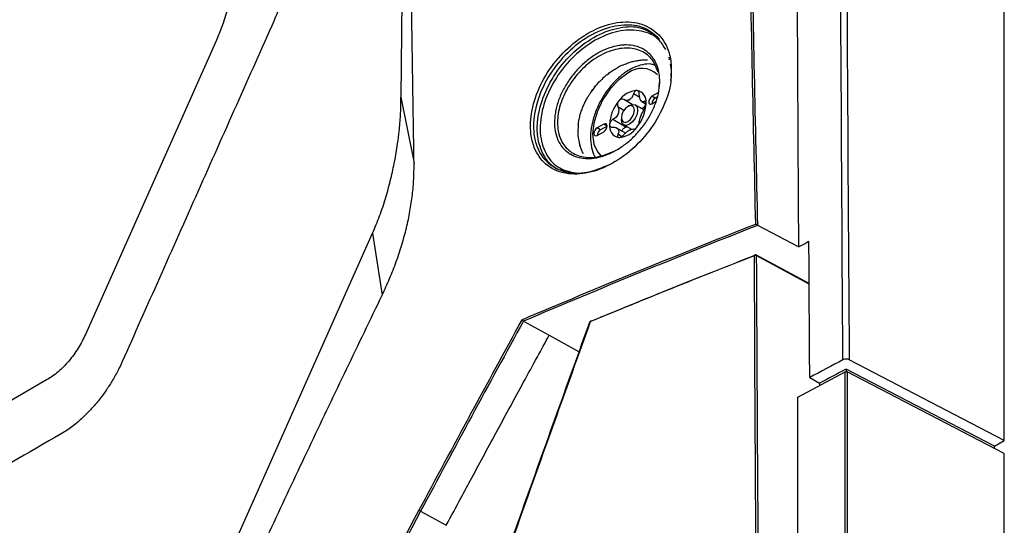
# Model space of a CAD drawing. Header units: millimetres. Extents: x 196 to 867, y -245 to 1107.
# Tile 20 of 79: x 758 to 794, y -37 to -19. Entities that reach past the tile are written whole.
import ezdxf

# ---------------------------------------------------------------- set-up
doc = ezdxf.new("R2010")
doc.units = ezdxf.units.MM

msp = doc.modelspace()

# ---------------------------------------------------------------- linework, layer by layer
at = {"color": 7, "linetype": 'Continuous', "lineweight": 25}
for p, q in [((793.985, -33.843), (793.985, 181.18)), ((765.493, -19.37), (760.759, -30.01)), ((781.851, -19.98), (781.87, -20.08)), ((781.507, -21.052), (781.514, -20.886)), ((781.481, -21.262), (781.246, -21.398)), ((772.168, -21.433), (772.642, -23.818)), ((780.527, -21.695), (780.222, -21.519)), ((780.951, -21.89), (780.641, -21.71)), ((780.881, -21.591), (781.032, -21.678)), ((781.364, -21.466), (781.246, -21.398)), ((781.246, -21.67), (781.38, -21.592)), ((781.42, -21.433), (781.364, -21.466)), ((780.433, -21.731), (780.374, -21.765)), ((779.502, -22.405), (779.266, -22.541)), ((779.619, -22.473), (779.502, -22.405)), ((780.303, -22.511), (779.833, -22.239)), ((780.138, -22.173), (780.138, -22.241)), ((779.384, -22.609), (779.266, -22.541)), ((779.266, -22.813), (779.502, -22.677)), ((779.619, -22.473), (779.384, -22.609)), ((780.29, -22.728), (779.974, -22.546)), ((780.224, -22.432), (780.501, -22.592)), ((780.303, -22.511), (780.333, -22.495)), ((778.273, -24.168), (778.145, -24.128)), ((786.543, -26.842), (785.069, -26.065)), ((771.141, -26.352), (771.487, -28.587)), ((786.93, -28.171), (785.006, -27.136)), ((776.601, -29.531), (777.53, -30.04)), ((777.53, -30.04), (778.615, -30.633)), ((793.985, -33.843), (788.376, -30.927)), ((793.631, -34.047), (788.269, -31.26)), ((788.269, -31.26), (788.269, -31.356)), ((759.375, -31.644), (730.262, -48.451)), ((786.518, -32.274), (788.232, -31.363)), ((786.951, -31.566), (787.301, -31.775)), ((793.985, -34.318), (788.299, -31.363)), ((787.301, -31.775), (787.301, -31.858)), ((793.631, -34.047), (793.985, -33.843)), ((793.631, -34.134), (793.631, -34.047)), ((793.985, -149.451), (793.985, -34.318)), ((772.879, -36.404), (773.807, -36.912))]:
    msp.add_line(p, q, dxfattribs=at)
at = {"color": 8, "linetype": 'Continuous', "lineweight": 25}
for p, q in [((780.802, -21.442), (780.578, -21.313)), ((781.029, -21.621), (780.966, -21.585)), ((780.229, -21.906), (780.011, -21.78)), ((780.148, -22.852), (780.011, -22.773)), ((778.145, -24.166), (778.145, -24.128)), ((786.93, -28.188), (785.017, -27.16))]:
    msp.add_line(p, q, dxfattribs=at)
at = {"color": 7, "linetype": 'Continuous', "lineweight": 25, "flags": 128}
for points in [[(772.419, -1.251), (772.313, -9.701), (772.219, -15.553), (772.168, -21.433)], [(780.433, -21.731), (780.545, -21.692), (780.641, -21.71), (780.705, -21.784), (780.727, -21.901), (780.705, -22.044), (780.641, -22.192), (780.545, -22.321), (780.433, -22.411), (780.32, -22.451), (780.224, -22.432), (780.16, -22.359), (780.138, -22.241), (780.138, -22.241)], [(781.246, -21.398), (781.201, -21.434), (781.162, -21.486), (781.137, -21.545), (781.128, -21.602), (781.137, -21.649), (781.162, -21.678), (781.201, -21.686), (781.246, -21.67)], [(780.374, -21.765), (780.283, -21.838), (780.207, -21.941), (780.156, -22.059), (780.138, -22.173), (780.156, -22.267), (780.207, -22.326), (780.283, -22.341), (780.374, -22.309), (780.464, -22.237), (780.54, -22.133), (780.591, -22.016), (780.609, -21.901), (780.591, -21.807), (780.54, -21.749), (780.464, -21.734), (780.374, -21.765)], [(779.502, -22.677), (779.547, -22.64), (779.585, -22.589), (779.61, -22.53), (779.619, -22.473), (779.61, -22.426), (779.585, -22.396), (779.547, -22.389), (779.502, -22.405)], [(779.266, -22.541), (779.221, -22.577), (779.183, -22.629), (779.157, -22.688), (779.148, -22.745), (779.157, -22.792), (779.183, -22.821), (779.221, -22.829), (779.266, -22.813)], [(765.169, -39.76), (768.511, -32.256), (771.141, -26.352)], [(784.954, -27.157), (784.955, -27.149), (784.956, -27.143), (784.959, -27.138), (784.962, -27.135), (784.964, -27.134)], [(778.997, -29.555), (778.997, -29.554), (778.999, -29.552), (779.001, -29.551), (779.005, -29.55), (779.009, -29.549), (779.015, -29.549)], [(788.269, -31.26), (788.148, -31.325), (788.027, -31.389), (787.906, -31.453), (787.785, -31.518), (787.664, -31.582), (787.543, -31.646), (787.422, -31.711), (787.301, -31.775)]]:
    msp.add_lwpolyline(points, dxfattribs=at)
at = {"color": 8, "linetype": 'Continuous', "lineweight": 25, "flags": 128}
for points in [[(780.374, -20.565), (780.044, -20.806), (779.736, -21.13), (779.472, -21.517), (779.27, -21.939), (779.142, -22.367), (779.099, -22.773), (779.142, -23.129), (779.27, -23.411), (779.413, -23.559)], [(779.015, -29.549), (779.015, -29.541), (779.017, -29.535), (779.019, -29.53), (779.023, -29.527), (779.025, -29.526)]]:
    msp.add_lwpolyline(points, dxfattribs=at)
at = {"color": 8, "linetype": 'Continuous', "lineweight": 25}
for centre, radius, start, end in [((780.879, -21.19), 0.803, 45.4146, 128.9517), ((784.993, -27.157), 0.0244, 353.4853, 57.3263)]:
    msp.add_arc(centre, radius, start, end, dxfattribs=at)
at = {"color": 7, "linetype": 'Continuous', "lineweight": 25}
for centre, radius, start, end in [((780.755, -22.037), 0.852, 93.4295, 146.5651), ((780.629, -21.59), 0.41, 350.7481, 79.4532), ((781.145, -22.484), 1.433, 140.2279, 177.3607), ((780.751, -22.071), 0.638, 117.8394, 122.1552), ((780.266, -21.23), 0.335, 295.8812, 304.1134), ((779.603, -21.59), 1.433, 320.2279, 357.3607), ((780.624, -21.713), 0.273, 31.297, 38.9043), ((780.963, -21.474), 0.143, 207.8531, 222.3482), ((781.494, -21.677), 0.248, 121.6059, 178.3994), ((781.038, -22.43), 1.094, 157.2886, 160.3001), ((779.484, -21.827), 0.574, 335.9222, 341.6664), ((780.119, -22.484), 0.41, 170.7481, 259.4532), ((779.827, -21.713), 1.094, 337.2886, 340.3001), ((781.381, -22.316), 0.574, 155.9222, 161.6664), ((779.514, -22.82), 0.248, 121.6059, 178.3994), ((780.241, -22.43), 0.273, 211.297, 218.9043), ((779.902, -22.668), 0.143, 27.8531, 42.3482), ((779.993, -22.037), 0.852, 273.4295, 326.5651), ((780.114, -22.071), 0.638, 297.8394, 302.1552), ((780.599, -22.912), 0.335, 115.8812, 124.1134), ((784.982, -27.23), 0.0787, 63.693, 110.6306), ((784.982, -27.18), 0.05, 61.7344, 111.3714), ((779.044, -29.572), 0.05, 112.5057, 160.0927), ((779.03, -29.544), 0.0187, 44.0657, 105.6313)]:
    msp.add_arc(centre, radius, start, end, dxfattribs=at)
for points, knots in [([(788.151, -30.928), (788.089, -21.944), (788.042, -12.969), (787.986, 4.962), (787.976, 13.918), (787.985, 31.815), (788.005, 40.755), (788.083, 58.616), (788.14, 67.537), (788.284, 85.363), (788.371, 94.269), (788.583, 112.059), (788.708, 120.944), (788.986, 138.698), (789.14, 147.567), (789.486, 165.285), (789.678, 174.134), (789.885, 182.975)], [0, 0, 0, 0, 0.125, 0.125, 0.25, 0.25, 0.375, 0.375, 0.5, 0.5, 0.625, 0.625, 0.75, 0.75, 0.875, 0.875, 1, 1, 1, 1]), ([(790.109, 182.972), (789.902, 174.131), (789.711, 165.283), (789.365, 147.565), (789.211, 138.696), (788.932, 120.942), (788.808, 112.057), (788.595, 94.267), (788.508, 85.362), (788.364, 67.536), (788.307, 58.615), (788.229, 40.755), (788.209, 31.815), (788.2, 13.918), (788.21, 4.962), (788.266, -12.969), (788.313, -21.944), (788.376, -30.927)], [0, 0, 0, 0, 0.125, 0.125, 0.25, 0.25, 0.375, 0.375, 0.5, 0.5, 0.625, 0.625, 0.75, 0.75, 0.875, 0.875, 1, 1, 1, 1]), ([(772.641, -23.818), (772.626, -22.775), (772.61, -21.734), (772.578, -19.653), (772.562, -18.614), (772.52, -15.496), (772.498, -13.419), (772.44, -7.196), (772.418, -3.057), (772.398, 9.334), (772.448, 17.558), (772.62, 29.837), (772.693, 33.921), (772.871, 42.069), (772.977, 46.133), (773.158, 52.214), (773.222, 54.239), (773.36, 58.284), (773.435, 60.305), (773.548, 63.33), (773.585, 64.336), (773.657, 66.349), (773.693, 67.355), (773.761, 69.366), (773.794, 70.371), (773.854, 72.378), (773.882, 73.38), (773.9, 74.378)], [0, 0, 0, 0, 0.03125, 0.03125, 0.0625, 0.0625, 0.125, 0.125, 0.25, 0.25, 0.5, 0.5, 0.625, 0.625, 0.75, 0.75, 0.8125, 0.8125, 0.875, 0.875, 0.90625, 0.90625, 0.9375, 0.9375, 0.96875, 0.96875, 1, 1, 1, 1]), ([(769.163, 72.996), (769.119, 69.47), (769.075, 65.944), (769.031, 62.418), (768.951, 55.959), (768.787, 42.868), (768.538, 22.937), (768.288, 2.962), (768.124, -10.212), (768.041, -16.841), (768.029, -17.026), (767.998, -17.27), (767.958, -17.495), (767.909, -17.713), (767.85, -17.93), (767.779, -18.152), (767.693, -18.388), (767.621, -18.562), (767.134, -19.658), (766.223, -21.705), (764.822, -24.853), (763.427, -27.988), (762.528, -30.009), (762.019, -31.152), (761.878, -31.434), (761.662, -31.803), (761.438, -32.137), (761.2, -32.448), (760.943, -32.743), (760.707, -32.98), (760.496, -33.168), (760.322, -33.309), (760.125, -33.453), (759.97, -33.553), (757.518, -34.968), (752.59, -37.813), (747.39, -40.815), (744.79, -42.316)], [-0.0796977, -0.0796977, -0.0796977, -0.0796977, 0, 0, 0, 0.1460177, 0.2920354, 0.438053, 0.5840707, 0.5840707, 0.5866513, 0.5892319, 0.5918126, 0.5943932, 0.5969738, 0.5995544, 0.6021351, 0.6047157, 0.6047157, 0.6313328, 0.6579499, 0.6845671, 0.7111842, 0.7111842, 0.715513, 0.7198419, 0.7241707, 0.7284995, 0.7328284, 0.7371572, 0.7393216, 0.741486, 0.7436504, 0.7458148, 0.7458148, 0.8007035, 0.8555921, 0.8555921, 0.8555921, 0.8555921]), ([(766.074, -16.953), (766.069, -17.318), (766.017, -17.719), (765.82, -18.542), (765.674, -18.964), (765.493, -19.37)], [0, 0, 0, 0, 0.5, 0.5, 1, 1, 1, 1]), ([(781.932, -20.615), (781.933, -20.662), (781.941, -20.989), (781.732, -21.671), (781.25, -22.565), (780.544, -23.347), (779.71, -23.925), (778.833, -24.23), (778.018, -24.218), (777.363, -23.889), (776.996, -23.355), (776.828, -22.685), (776.865, -21.911), (777.182, -20.976), (777.742, -20.096), (778.492, -19.366), (779.342, -18.864), (780.212, -18.658), (780.995, -18.773), (781.584, -19.205), (781.835, -19.656), (781.885, -19.924), (781.885, -19.925)], [0, 0, 0, 0, 0.0092364, 0.0641064, 0.1191869, 0.1747299, 0.2310605, 0.2882218, 0.3455733, 0.4025799, 0.4589724, 0.4939647, 0.5489024, 0.6037846, 0.6602025, 0.7148709, 0.7718982, 0.8288022, 0.8861252, 0.9433737, 0.9997934, 1, 1, 1, 1]), ([(781.516, -19.328), (781.348, -19.179), (781.001, -18.872), (780.237, -18.776), (779.391, -18.97), (778.56, -19.458), (777.828, -20.166), (777.282, -21.022), (776.972, -21.931), (776.937, -22.684), (777.101, -23.336), (777.46, -23.857), (778.099, -24.175), (778.891, -24.205), (779.453, -23.972), (779.73, -23.857)], [0, 0, 0, 0, 0.076394, 0.157409, 0.237828, 0.318409, 0.395674, 0.475335, 0.552903, 0.630479, 0.679913, 0.759584, 0.84013, 0.921174, 1, 1, 1, 1]), ([(778.097, -24.113), (778.001, -24.089), (777.675, -24.007), (777.308, -23.57), (777.096, -22.957), (777.086, -22.231), (777.271, -21.441), (777.736, -20.536), (778.421, -19.75), (779.239, -19.166), (780.082, -18.876), (780.795, -18.855), (781.124, -19.049), (781.251, -19.124)], [0, 0, 0, 0, 0.0429003, 0.1450179, 0.2472067, 0.3096387, 0.4113733, 0.5143014, 0.6201251, 0.7246213, 0.8299203, 0.9337941, 1, 1, 1, 1]), ([(781.75, -19.717), (781.667, -19.581), (781.461, -19.248), (780.881, -18.998), (780.123, -18.981), (779.292, -19.271), (778.497, -19.834), (777.827, -20.598), (777.374, -21.476), (777.193, -22.245), (777.204, -22.95), (777.407, -23.553), (777.852, -24.033), (778.28, -24.127), (778.481, -24.171)], [0, 0, 0, 0, 0.061428, 0.150222, 0.240232, 0.331456, 0.42202, 0.513681, 0.602827, 0.690971, 0.745015, 0.833524, 0.921994, 1, 1, 1, 1]), ([(781.525, -20.814), (781.527, -20.94), (781.517, -21.072), (781.472, -21.337), (781.438, -21.471), (781.368, -21.674), (781.342, -21.742), (781.284, -21.877), (781.253, -21.943), (781.151, -22.14), (781.073, -22.268), (780.897, -22.518), (780.802, -22.636), (780.648, -22.802), (780.596, -22.855), (780.486, -22.958), (780.43, -23.008), (780.259, -23.149), (780.141, -23.233), (779.899, -23.38), (779.774, -23.444), (779.528, -23.545), (779.405, -23.583), (779.222, -23.622), (779.161, -23.632), (779.042, -23.645), (778.984, -23.649), (778.812, -23.649), (778.702, -23.636), (778.492, -23.584), (778.395, -23.546), (778.262, -23.47), (778.219, -23.442), (778.138, -23.379), (778.1, -23.344), (777.993, -23.232), (777.932, -23.148), (777.832, -22.958), (777.793, -22.852), (777.739, -22.627), (777.724, -22.506), (777.719, -22.256), (777.729, -22.127), (777.763, -21.927), (777.777, -21.859), (777.811, -21.725), (777.831, -21.657), (777.876, -21.522), (777.902, -21.455), (777.959, -21.32), (777.99, -21.253), (778.092, -21.053), (778.169, -20.925), (778.342, -20.677), (778.438, -20.556), (778.642, -20.334), (778.749, -20.231), (778.92, -20.089), (778.979, -20.043), (779.097, -19.959), (779.156, -19.919), (779.336, -19.809), (779.459, -19.746), (779.708, -19.644), (779.831, -19.606), (780.013, -19.567), (780.073, -19.558), (780.192, -19.545), (780.252, -19.542), (780.425, -19.542), (780.535, -19.555), (780.744, -19.607), (780.844, -19.646), (781.024, -19.749), (781.105, -19.811), (781.213, -19.924), (781.247, -19.964), (781.309, -20.05), (781.337, -20.095), (781.413, -20.237), (781.452, -20.341), (781.507, -20.568), (781.522, -20.687), (781.525, -20.814)], [0, 0, 0, 0, 0.03125, 0.03125, 0.0625, 0.0625, 0.078125, 0.078125, 0.09375, 0.09375, 0.125, 0.125, 0.15625, 0.15625, 0.171875, 0.171875, 0.1875, 0.1875, 0.21875, 0.21875, 0.25, 0.25, 0.28125, 0.28125, 0.296875, 0.296875, 0.3125, 0.3125, 0.34375, 0.34375, 0.375, 0.375, 0.390625, 0.390625, 0.40625, 0.40625, 0.4375, 0.4375, 0.46875, 0.46875, 0.5, 0.5, 0.53125, 0.53125, 0.546875, 0.546875, 0.5625, 0.5625, 0.578125, 0.578125, 0.59375, 0.59375, 0.625, 0.625, 0.65625, 0.65625, 0.6875, 0.6875, 0.703125, 0.703125, 0.71875, 0.71875, 0.75, 0.75, 0.78125, 0.78125, 0.796875, 0.796875, 0.8125, 0.8125, 0.84375, 0.84375, 0.875, 0.875, 0.90625, 0.90625, 0.921875, 0.921875, 0.9375, 0.9375, 0.96875, 0.96875, 1, 1, 1, 1]), ([(781.465, -20.52), (781.399, -20.345), (781.333, -20.17), (781.106, -19.905), (780.813, -19.7), (780.247, -19.619), (779.619, -19.771), (779.002, -20.132), (778.465, -20.657), (778.062, -21.289), (777.835, -21.957), (777.813, -22.515), (777.937, -22.998), (778.208, -23.383), (778.685, -23.614), (779.275, -23.632), (779.693, -23.457), (779.9, -23.37)], [0, 0, 0, 0, 0.0730893, 0.0734481, 0.1478404, 0.2225484, 0.2968546, 0.3703828, 0.4429258, 0.5147339, 0.5864201, 0.6581032, 0.7040923, 0.7776586, 0.852018, 0.926709, 1, 1, 1, 1]), ([(781.336, -20.267), (781.297, -20.256), (781.161, -20.215), (780.899, -20.247), (780.634, -20.333), (780.414, -20.448), (780.191, -20.593), (779.913, -20.834), (779.617, -21.185), (779.367, -21.584), (779.176, -22.01), (779.053, -22.443), (779.006, -22.868), (779.049, -23.242), (779.114, -23.484), (779.183, -23.576), (779.189, -23.584)], [0, 0, 0, 0, 0.032343, 0.112945, 0.197094, 0.234056, 0.281958, 0.371468, 0.460724, 0.549756, 0.638856, 0.728323, 0.818548, 0.909851, 0.992255, 1, 1, 1, 1]), ([(780.169, -20.276), (780.199, -20.262), (780.26, -20.235), (780.322, -20.212), (780.354, -20.2)], [0, 0, 0, 0, 0.491656, 1, 1, 1, 1]), ([(780.354, -20.2), (780.377, -20.192), (780.423, -20.176), (780.494, -20.155), (780.569, -20.135), (780.646, -20.117), (780.698, -20.108), (780.725, -20.104)], [0, 0, 0, 0, 0.183598, 0.3754, 0.575402, 0.783603, 1, 1, 1, 1]), ([(780.725, -20.104), (780.749, -20.1), (780.801, -20.092), (780.886, -20.084), (780.983, -20.079), (781.051, -20.081), (781.087, -20.082)], [0, 0, 0, 0, 0.195204, 0.426954, 0.695228, 1, 1, 1, 1]), ([(781.921, -20.823), (781.921, -20.822), (781.975, -20.615), (781.947, -20.428), (781.919, -20.242)], [0, 0, 0, 0, 0.005159, 1, 1, 1, 1]), ([(779.636, -20.605), (779.58, -20.649), (779.527, -20.698), (779.42, -20.798), (779.366, -20.847), (779.316, -20.901)], [0, 0, 0, 0, 0.5, 0.5, 1, 1, 1, 1]), ([(779.636, -20.605), (779.658, -20.588), (779.702, -20.554), (779.77, -20.505), (779.84, -20.457), (779.912, -20.412), (779.961, -20.384), (779.985, -20.369)], [0, 0, 0, 0, 0.193778, 0.390662, 0.590656, 0.793768, 1, 1, 1, 1]), ([(779.316, -20.901), (779.266, -20.954), (779.217, -21.009), (779.126, -21.123), (779.083, -21.183), (779.041, -21.243)], [0, 0, 0, 0, 0.5, 0.5, 1, 1, 1, 1]), ([(779.041, -21.243), (779.083, -21.183), (779.127, -21.124), (779.218, -21.01), (779.266, -20.954), (779.316, -20.901)], [0, 0, 0, 0, 0.5, 0.5, 1, 1, 1, 1]), ([(779.041, -21.243), (779.02, -21.274), (779, -21.305), (778.961, -21.367), (778.941, -21.399), (778.923, -21.43)], [0, 0, 0, 0, 0.5, 0.5, 1, 1, 1, 1]), ([(780.578, -21.313), (780.566, -21.353), (780.55, -21.391), (780.507, -21.458), (780.482, -21.486), (780.453, -21.507)], [0, 0, 0, 0, 0.5, 0.5, 1, 1, 1, 1]), ([(780.704, -21.187), (780.679, -21.185), (780.653, -21.196), (780.608, -21.242), (780.589, -21.275), (780.578, -21.313)], [0, 0, 0, 0, 0.5, 0.5, 1, 1, 1, 1]), ([(780.788, -21.332), (780.788, -21.293), (780.779, -21.257), (780.749, -21.205), (780.728, -21.189), (780.704, -21.187)], [0, 0, 0, 0, 0.5, 0.5, 1, 1, 1, 1]), ([(771.141, -26.352), (771.186, -26.248), (771.23, -26.144), (771.316, -25.936), (771.357, -25.831), (771.474, -25.516), (771.545, -25.305), (771.673, -24.879), (771.73, -24.667), (771.835, -24.244), (771.882, -24.033), (772.008, -23.405), (772.07, -22.995), (772.131, -22.397), (772.146, -22.2), (772.165, -21.813), (772.169, -21.621), (772.168, -21.433)], [0, 0, 0, 0, 0.0625, 0.0625, 0.125, 0.125, 0.25, 0.25, 0.375, 0.375, 0.5, 0.5, 0.75, 0.75, 0.875, 0.875, 1, 1, 1, 1]), ([(778.665, -22.021), (778.673, -21.994), (778.69, -21.94), (778.718, -21.86), (778.749, -21.78), (778.783, -21.701), (778.808, -21.649), (778.82, -21.623)], [0, 0, 0, 0, 0.199846, 0.399753, 0.599738, 0.799815, 1, 1, 1, 1]), ([(778.82, -21.623), (778.831, -21.601), (778.852, -21.558), (778.886, -21.494), (778.911, -21.451), (778.923, -21.43)], [0, 0, 0, 0, 0.332614, 0.665942, 1, 1, 1, 1]), ([(780.044, -21.568), (780.02, -21.598), (780.003, -21.636), (779.991, -21.712), (779.997, -21.75), (780.011, -21.78)], [0, 0, 0, 0, 0.5, 0.5, 1, 1, 1, 1]), ([(780.222, -21.519), (780.195, -21.503), (780.163, -21.499), (780.099, -21.516), (780.068, -21.538), (780.044, -21.568)], [0, 0, 0, 0, 0.5, 0.5, 1, 1, 1, 1]), ([(780.845, -21.828), (780.856, -21.829), (780.897, -21.831), (780.954, -21.798), (781.004, -21.743), (781.019, -21.696), (781.025, -21.674)], [0, 0, 0, 0, 0.133727, 0.47071, 0.764953, 1, 1, 1, 1]), ([(780.966, -21.585), (780.948, -21.595), (780.918, -21.61), (780.892, -21.594), (780.883, -21.588)], [0, 0, 0, 0, 0.629107, 1, 1, 1, 1]), ([(781.034, -21.656), (781.034, -21.624), (781.027, -21.599), (781.002, -21.574), (780.985, -21.573), (780.966, -21.585)], [0, 0, 0, 0, 0.5, 0.5, 1, 1, 1, 1]), ([(780.966, -21.866), (780.985, -21.838), (781.002, -21.803), (781.027, -21.727), (781.034, -21.689), (781.034, -21.656)], [0, 0, 0, 0, 0.5, 0.5, 1, 1, 1, 1]), ([(778.58, -22.421), (778.584, -22.394), (778.591, -22.341), (778.605, -22.261), (778.622, -22.181), (778.642, -22.101), (778.657, -22.047), (778.665, -22.021)], [0, 0, 0, 0, 0.200957, 0.40142, 0.601406, 0.800927, 1, 1, 1, 1]), ([(780.011, -21.78), (780.027, -21.813), (780.038, -21.849), (780.044, -21.927), (780.041, -21.968), (780.029, -22.007)], [0, 0, 0, 0, 0.5, 0.5, 1, 1, 1, 1]), ([(779.833, -22.239), (779.799, -22.258), (779.769, -22.285), (779.726, -22.35), (779.714, -22.386), (779.714, -22.418)], [0, 0, 0, 0, 0.5, 0.5, 1, 1, 1, 1]), ([(779.714, -22.418), (779.714, -22.45), (779.726, -22.478), (779.769, -22.514), (779.799, -22.522), (779.833, -22.52)], [0, 0, 0, 0, 0.5, 0.5, 1, 1, 1, 1]), ([(780.704, -22.507), (780.728, -22.477), (780.749, -22.442), (780.779, -22.376), (780.788, -22.346), (780.788, -22.325)], [0, 0, 0, 0, 0.5, 0.5, 1, 1, 1, 1]), ([(780.788, -22.325), (780.789, -22.301), (780.794, -22.274), (780.811, -22.209), (780.822, -22.174), (780.836, -22.135)], [0, 0, 0, 0, 0.5, 0.5, 1, 1, 1, 1]), ([(779.833, -22.52), (779.87, -22.517), (779.904, -22.52), (779.964, -22.538), (779.99, -22.552), (780.008, -22.572)], [0, 0, 0, 0, 0.5, 0.5, 1, 1, 1, 1]), ([(780.011, -22.773), (779.997, -22.803), (779.991, -22.831), (780.003, -22.872), (780.019, -22.886), (780.044, -22.888)], [0, 0, 0, 0, 0.5, 0.5, 1, 1, 1, 1]), ([(780.166, -22.656), (780.167, -22.648), (780.17, -22.624), (780.194, -22.585), (780.235, -22.545), (780.275, -22.522), (780.299, -22.512), (780.303, -22.511)], [0, 0, 0, 0, 0.1372024, 0.3876772, 0.6474364, 0.9318032, 1, 1, 1, 1]), ([(780.222, -22.792), (780.251, -22.761), (780.282, -22.732), (780.347, -22.679), (780.38, -22.655), (780.412, -22.635)], [0, 0, 0, 0, 0.5, 0.5, 1, 1, 1, 1]), ([(780.578, -22.586), (780.589, -22.593), (780.608, -22.589), (780.653, -22.561), (780.679, -22.537), (780.704, -22.507)], [0, 0, 0, 0, 0.5, 0.5, 1, 1, 1, 1]), ([(780.044, -22.888), (780.068, -22.89), (780.099, -22.881), (780.163, -22.846), (780.195, -22.82), (780.222, -22.792)], [0, 0, 0, 0, 0.5, 0.5, 1, 1, 1, 1]), ([(778.769, -23.483), (778.758, -23.463), (778.735, -23.423), (778.706, -23.362), (778.679, -23.299), (778.655, -23.235), (778.641, -23.191), (778.635, -23.169)], [0, 0, 0, 0, 0.204524, 0.406779, 0.606772, 0.80451, 1, 1, 1, 1]), ([(771.487, -28.587), (771.58, -28.386), (771.674, -28.185), (771.846, -27.781), (771.925, -27.579), (772.145, -26.968), (772.269, -26.562), (772.416, -25.955), (772.458, -25.754), (772.529, -25.356), (772.559, -25.159), (772.605, -24.769), (772.622, -24.576), (772.64, -24.194), (772.641, -24.006), (772.641, -23.818)], [0, 0, 0, 0, 0.125, 0.125, 0.25, 0.25, 0.5, 0.5, 0.625, 0.625, 0.75, 0.75, 0.875, 0.875, 1, 1, 1, 1]), ([(785.062, -26.06), (785.052, -26.052), (785.039, -26.043), (785.017, -26.028), (785.007, -26.022), (784.998, -26.017)], [0, 0, 0, 0, 0.5, 0.5, 1, 1, 1, 1]), ([(784.954, -27.157), (783.961, -27.549), (782.302, -28.203), (780.329, -29.006), (779.344, -29.413), (779.015, -29.549)], [0, 0, 0, 0, 0.498279, 0.832309, 1, 1, 1, 1]), ([(779.043, -29.531), (780.029, -29.125), (781.986, -28.32), (783.971, -27.538), (784.955, -27.15)], [0, 0, 0, 0, 0.503935, 1, 1, 1, 1]), ([(785.297, -57.24), (785.224, -53.334), (785.13, -48.342), (785.015, -39.036), (784.968, -32.91), (784.956, -27.88), (784.954, -27.157)], [0, 0, 0, 0, 0.387947, 0.49586, 0.927516, 1, 1, 1, 1]), ([(785.017, -27.16), (785.047, -33.275), (785.095, -43.267), (785.286, -53.336), (785.359, -57.243)], [0, 0, 0, 0, 0.612051, 1, 1, 1, 1]), ([(766.4, -39.317), (766.817, -38.419), (767.237, -37.522), (768.079, -35.729), (768.501, -34.834), (769.348, -33.046), (769.774, -32.153), (770.631, -30.369), (771.061, -29.478), (771.487, -28.587)], [0, 0, 0, 0, 0.25, 0.25, 0.5, 0.5, 0.75, 0.75, 1, 1, 1, 1]), ([(779.015, -29.549), (778.007, -32.354), (775.643, -38.931), (772.028, -49.348), (769.485, -57), (768.214, -60.826)], [0, 0, 0, 0, 0.2710402, 0.6355193, 1, 1, 1, 1]), ([(776.597, -29.529), (776.593, -29.526), (776.59, -29.523), (776.586, -29.519), (776.582, -29.515), (776.578, -29.512), (776.575, -29.508), (776.571, -29.504), (776.567, -29.499), (776.564, -29.495), (776.56, -29.491), (776.557, -29.487), (776.554, -29.483), (776.553, -29.481), (776.551, -29.479), (776.55, -29.477), (776.55, -29.477), (776.55, -29.477), (776.55, -29.477)], [0, 0, 0, 0, 0.0000476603, 0.0000476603, 0.0000476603, 0.000095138, 0.000095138, 0.000095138, 0.0001453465, 0.0001453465, 0.0001453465, 0.0002008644, 0.0002008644, 0.0002008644, 0.0002269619, 0.0002269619, 0.0002269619, 0.0002297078, 0.0002297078, 0.0002297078, 0.0002297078]), ([(768.197, -60.832), (769.468, -57.007), (772.011, -49.356), (775.625, -38.941), (777.99, -32.367), (778.998, -29.563)], [0, 0, 0, 0, 0.3644813, 0.7289607, 1, 1, 1, 1]), ([(760.759, -30.01), (760.685, -30.175), (760.597, -30.343), (760.394, -30.669), (760.279, -30.827), (760.034, -31.116), (759.904, -31.248), (759.639, -31.474), (759.505, -31.569), (759.375, -31.644)], [0, 0, 0, 0, 0.25, 0.25, 0.5, 0.5, 0.75, 0.75, 1, 1, 1, 1]), ([(773.807, -36.912), (773.986, -36.578), (774.294, -36.004), (774.911, -34.856), (775.505, -33.755), (776.126, -32.61), (776.607, -31.727), (777.075, -30.87), (777.387, -30.299), (777.53, -30.04)], [0, 0, 0, 0, 0.145259, 0.250086, 0.500112, 0.625105, 0.750083, 0.886322, 1, 1, 1, 1]), ([(788.376, -30.927), (788.345, -30.911), (788.304, -30.902), (788.222, -30.903), (788.182, -30.912), (788.151, -30.928)], [0, 0, 0, 0, 0.5, 0.5, 1, 1, 1, 1]), ([(789.958, -147.167), (789.715, -138.874), (789.229, -122.29), (788.723, -97.522), (788.488, -80.681), (788.386, -70.555), (788.312, -62.524), (788.225, -49.061), (788.23, -37.168), (788.232, -31.363)], [0, 0, 0, 0, 0.213269, 0.426541, 0.639809, 0.649744, 0.689484, 0.848445, 1, 1, 1, 1]), ([(788.232, -31.363), (788.236, -31.361), (788.245, -31.357), (788.262, -31.355), (788.279, -31.356), (788.291, -31.359), (788.297, -31.362), (788.299, -31.363)], [0, 0, 0, 0, 0.228433, 0.456865, 0.685298, 0.913731, 1, 1, 1, 1]), ([(788.299, -31.363), (788.298, -38.262), (788.297, -52.06), (788.452, -72.065), (788.697, -91.344), (789.035, -109.899), (789.468, -128.501), (789.84, -140.944), (790.026, -147.165)], [0, 0, 0, 0, 0.180091, 0.360191, 0.520132, 0.680073, 0.840036, 1, 1, 1, 1]), ([(786.568, -58.144), (786.549, -54.268), (786.508, -45.631), (786.515, -37.02), (786.518, -32.274)], [0, 0, 0, 0, 0.448773, 1, 1, 1, 1]), ([(744.964, -61.218), (747.499, -59.755), (750.083, -58.319), (755.348, -55.506), (758.029, -54.127), (761.098, -52.61), (761.44, -52.441), (761.953, -52.189), (762.125, -52.104), (762.468, -51.936), (762.639, -51.852), (762.983, -51.681), (763.154, -51.592), (763.497, -51.393), (763.667, -51.283), (764.007, -51.043), (764.175, -50.916), (764.505, -50.648), (764.666, -50.508), (764.982, -50.214), (765.137, -50.06), (765.365, -49.819), (765.44, -49.737), (765.588, -49.57), (765.662, -49.485), (766.021, -49.053), (766.284, -48.691), (766.648, -48.125), (766.763, -47.932), (766.925, -47.636), (766.978, -47.536), (767.081, -47.336), (767.133, -47.236), (767.39, -46.735), (767.596, -46.335), (768.629, -44.334), (769.459, -42.737), (771.131, -39.55), (771.973, -37.96), (772.82, -36.374)], [0, 0, 0, 0, 0.25, 0.25, 0.5, 0.5, 0.53125, 0.53125, 0.546875, 0.546875, 0.5625, 0.5625, 0.578125, 0.578125, 0.59375, 0.59375, 0.609375, 0.609375, 0.625, 0.625, 0.640625, 0.640625, 0.648437, 0.648437, 0.65625, 0.65625, 0.6875, 0.6875, 0.703125, 0.703125, 0.710937, 0.710937, 0.71875, 0.71875, 0.75, 0.75, 0.875, 0.875, 1, 1, 1, 1]), ([(772.879, -36.404), (772.031, -37.992), (771.189, -39.583), (769.515, -42.773), (768.685, -44.372), (767.651, -46.374), (767.445, -46.775), (767.187, -47.276), (767.136, -47.376), (767.033, -47.577), (766.98, -47.677), (766.817, -47.973), (766.702, -48.166), (766.338, -48.732), (766.074, -49.095), (765.715, -49.527), (765.642, -49.613), (765.493, -49.78), (765.418, -49.862), (765.191, -50.104), (765.036, -50.258), (764.72, -50.553), (764.558, -50.694), (764.229, -50.962), (764.061, -51.09), (763.721, -51.331), (763.551, -51.442), (763.208, -51.643), (763.037, -51.733), (762.693, -51.904), (762.521, -51.988), (762.178, -52.157), (762.006, -52.241), (761.492, -52.494), (761.15, -52.662), (758.078, -54.181), (755.395, -55.561), (750.124, -58.377), (747.537, -59.814), (745, -61.279)], [0, 0, 0, 0, 0.125, 0.125, 0.25, 0.25, 0.28125, 0.28125, 0.289063, 0.289063, 0.296875, 0.296875, 0.3125, 0.3125, 0.34375, 0.34375, 0.351563, 0.351563, 0.359375, 0.359375, 0.375, 0.375, 0.390625, 0.390625, 0.40625, 0.40625, 0.421875, 0.421875, 0.4375, 0.4375, 0.453125, 0.453125, 0.46875, 0.46875, 0.5, 0.5, 0.75, 0.75, 1, 1, 1, 1]), ([(772.879, -36.404), (772.871, -36.399), (772.86, -36.392), (772.838, -36.381), (772.828, -36.377), (772.82, -36.374)], [0, 0, 0, 0, 0.5, 0.5, 1, 1, 1, 1])]:
    msp.add_open_spline(points, degree=3, knots=knots, dxfattribs=at)
for points in [[(784.998, -26.017), (784.912, -22.387), (784.838, -18.764), (784.776, -15.147)], [(784.839, -15.149), (784.901, -18.78), (784.975, -22.416), (785.062, -26.06)], [(786.485, -16.058), (786.502, -19.651), (786.521, -23.246), (786.543, -26.842)], [(780.169, -20.276), (780.107, -20.304), (780.046, -20.336), (779.985, -20.369)], [(780.836, -21.541), (780.808, -21.491), (780.79, -21.415), (780.788, -21.332)], [(780.412, -21.531), (780.349, -21.559), (780.28, -21.552), (780.222, -21.519)], [(780.866, -21.58), (780.863, -21.577), (780.86, -21.574), (780.857, -21.571)], [(780.008, -22.061), (779.971, -22.137), (779.907, -22.199), (779.833, -22.239)], [(780.857, -22.081), (780.889, -22.002), (780.927, -21.925), (780.966, -21.866)], [(778.58, -22.421), (778.567, -22.555), (778.563, -22.685), (778.57, -22.81)], [(780.029, -22.601), (780.052, -22.648), (780.044, -22.709), (780.011, -22.773)], [(780.453, -22.611), (780.511, -22.581), (780.554, -22.572), (780.578, -22.586)], [(778.57, -22.81), (778.581, -22.936), (778.603, -23.057), (778.635, -23.169)], [(776.55, -29.477), (779.327, -28.293), (782.144, -27.14), (784.998, -26.017)], [(785.069, -26.065), (782.208, -27.189), (779.385, -28.345), (776.601, -29.531)], [(785.062, -26.06), (785.064, -26.062), (785.067, -26.063), (785.069, -26.065)], [(786.543, -26.842), (786.669, -26.775), (786.794, -26.708), (786.92, -26.641)], [(786.951, -31.566), (786.94, -29.924), (786.93, -28.282), (786.92, -26.641)], [(772.82, -36.374), (774.052, -34.067), (775.295, -31.768), (776.55, -29.477)], [(776.597, -29.529), (775.346, -31.813), (774.107, -34.105), (772.879, -36.404)], [(776.601, -29.531), (776.599, -29.531), (776.598, -29.53), (776.597, -29.529)], [(788.151, -30.928), (787.751, -31.14), (787.351, -31.353), (786.951, -31.566)]]:
    msp.add_open_spline(points, degree=3, dxfattribs=at)
at = {"color": 8, "linetype": 'Continuous', "lineweight": 25}
msp.add_open_spline([(781.885, -19.925), (781.903, -20.003), (781.951, -20.218), (781.94, -20.461), (781.932, -20.615)], degree=3, knots=[0, 0, 0, 0, 0.365227, 1, 1, 1, 1], dxfattribs=at)

doc.saveas('drawing.dxf')
